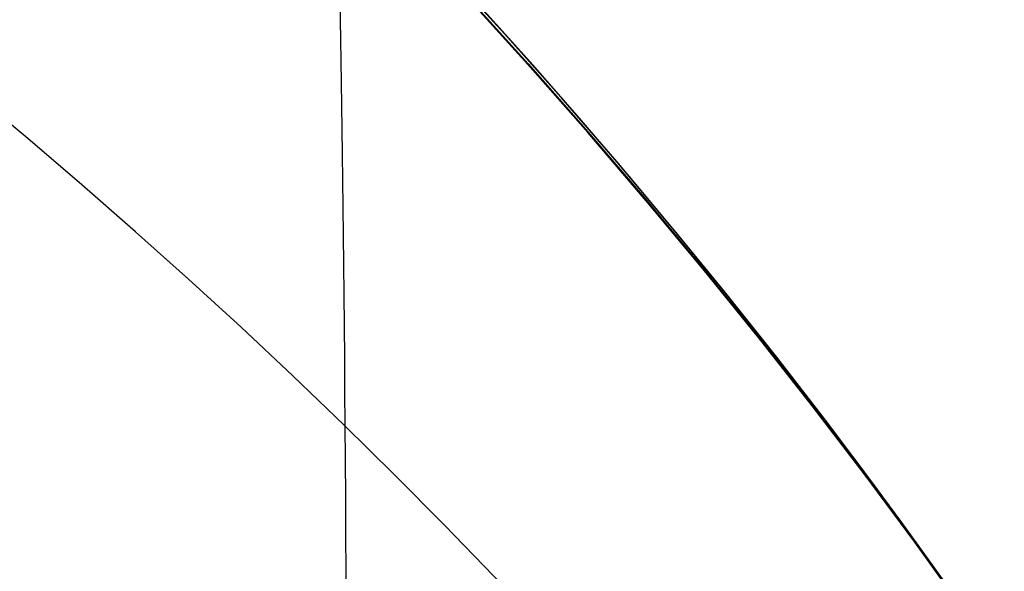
# Model space of a CAD drawing. Extents: x -15 to 7, y 1 to 148.
# Tile 180 of 194: x 7.0777 to 7.2044, y 140.4498 to 140.5208. Entities that reach past the tile are written whole.
import ezdxf

# ---------------------------------------------------------------- set-up
doc = ezdxf.new("R2010")
doc.units = 0
doc.layers.add('DEFAULT', color=7, linetype='CONTINUOUS')

msp = doc.modelspace()

# ---------------------------------------------------------------- linework, layer by layer
at = {"layer": 'DEFAULT', "color": 254}
for p, q in [((7.13265, 140.52715, -96.6234), (7.14007, 140.51901, -96.61916)), ((7.13265, 140.52715, -92.6234), (7.14007, 140.51901, -92.61916)), ((7.13265, 140.52715, -88.6234), (7.14007, 140.51901, -88.61916)), ((7.13265, 140.52715, -84.6234), (7.14007, 140.51901, -84.61916)), ((7.13265, 140.52715, -80.6234), (7.14007, 140.51901, -80.61916)), ((7.13265, 140.52715, -76.6234), (7.14007, 140.51901, -76.61916)), ((7.13265, 140.52715, -72.6234), (7.14007, 140.51901, -72.61916)), ((7.13265, 140.52715, -68.6234), (7.14007, 140.51901, -68.61916)), ((7.13265, 140.52715, -64.6234), (7.14007, 140.51901, -64.61916)), ((7.13265, 140.52715, -60.6234), (7.14007, 140.51901, -60.61916)), ((7.13265, 140.52715, -56.6234), (7.14007, 140.51901, -56.61916)), ((7.13265, 140.52715, -52.6234), (7.14007, 140.51901, -52.61916)), ((7.13265, 140.52715, -48.6234), (7.14007, 140.51901, -48.61916)), ((7.13265, 140.52715, -100.6234), (7.14007, 140.51901, -100.61916)), ((7.14013, 140.51892, -98.31737), (7.13271, 140.52707, -98.31313)), ((7.14013, 140.51892, -94.31737), (7.13271, 140.52707, -94.31313)), ((7.14013, 140.51892, -90.31737), (7.13271, 140.52707, -90.31313)), ((7.14013, 140.51892, -86.31737), (7.13271, 140.52707, -86.31313)), ((7.14013, 140.51892, -82.31737), (7.13271, 140.52707, -82.31313)), ((7.14013, 140.51892, -78.31737), (7.13271, 140.52707, -78.31313)), ((7.14013, 140.51892, -74.31737), (7.13271, 140.52707, -74.31313)), ((7.14013, 140.51892, -70.31737), (7.13271, 140.52707, -70.31313)), ((7.14013, 140.51892, -66.31737), (7.13271, 140.52707, -66.31313)), ((7.14013, 140.51892, -62.31737), (7.13271, 140.52707, -62.31313)), ((7.14013, 140.51892, -58.31737), (7.13271, 140.52707, -58.31313)), ((7.14013, 140.51892, -54.31737), (7.13271, 140.52707, -54.31313)), ((7.14013, 140.51892, -50.31737), (7.13271, 140.52707, -50.31313)), ((7.14013, 140.51892, -46.31737), (7.13271, 140.52707, -46.31313)), ((7.14309, 140.51502, -46.31921), (7.13518, 140.52375, -46.3146)), ((7.14309, 140.51502, -50.31921), (7.13518, 140.52375, -50.3146)), ((7.14309, 140.51502, -54.31921), (7.13518, 140.52375, -54.3146)), ((7.14309, 140.51502, -58.31921), (7.13518, 140.52375, -58.3146)), ((7.14309, 140.51502, -62.31921), (7.13518, 140.52375, -62.3146)), ((7.14309, 140.51502, -66.31921), (7.13518, 140.52375, -66.3146)), ((7.14309, 140.51502, -70.31921), (7.13518, 140.52375, -70.3146)), ((7.14309, 140.51502, -74.31921), (7.13518, 140.52375, -74.3146)), ((7.14309, 140.51502, -78.31921), (7.13518, 140.52375, -78.3146)), ((7.14309, 140.51502, -82.31921), (7.13518, 140.52375, -82.3146)), ((7.14309, 140.51502, -86.31921), (7.13518, 140.52375, -86.3146)), ((7.14309, 140.51502, -90.31921), (7.13518, 140.52375, -90.3146)), ((7.14309, 140.51502, -94.31921), (7.13518, 140.52375, -94.3146)), ((7.14309, 140.51502, -98.31921), (7.13518, 140.52375, -98.3146)), ((7.13527, 140.52379, -48.62184), (7.14314, 140.51508, -48.61724)), ((7.13527, 140.52379, -52.62184), (7.14314, 140.51508, -52.61724)), ((7.13527, 140.52379, -56.62184), (7.14314, 140.51508, -56.61724)), ((7.13527, 140.52379, -60.62184), (7.14314, 140.51508, -60.61724)), ((7.13527, 140.52379, -64.62184), (7.14314, 140.51508, -64.61724)), ((7.13527, 140.52379, -68.62184), (7.14314, 140.51508, -68.61724)), ((7.13527, 140.52379, -72.62184), (7.14314, 140.51508, -72.61724)), ((7.13527, 140.52379, -76.62184), (7.14314, 140.51508, -76.61724)), ((7.13527, 140.52379, -80.62184), (7.14314, 140.51508, -80.61724)), ((7.13527, 140.52379, -84.62184), (7.14314, 140.51508, -84.61724)), ((7.13527, 140.52379, -88.62184), (7.14314, 140.51508, -88.61724)), ((7.13527, 140.52379, -92.62184), (7.14314, 140.51508, -92.61724)), ((7.13527, 140.52379, -96.62184), (7.14314, 140.51508, -96.61724)), ((7.13527, 140.52379, -100.62184), (7.14314, 140.51508, -100.61724)), ((7.14007, 140.51901, -96.61916), (7.14735, 140.51079, -96.61478)), ((7.14007, 140.51901, -92.61916), (7.14735, 140.51079, -92.61478)), ((7.14007, 140.51901, -88.61916), (7.14735, 140.51079, -88.61478)), ((7.14007, 140.51901, -84.61916), (7.14735, 140.51079, -84.61478)), ((7.14007, 140.51901, -80.61916), (7.14735, 140.51079, -80.61478)), ((7.14007, 140.51901, -76.61916), (7.14735, 140.51079, -76.61478)), ((7.14007, 140.51901, -72.61916), (7.14735, 140.51079, -72.61478)), ((7.14007, 140.51901, -68.61916), (7.14735, 140.51079, -68.61478)), ((7.14007, 140.51901, -64.61916), (7.14735, 140.51079, -64.61478)), ((7.14007, 140.51901, -60.61916), (7.14735, 140.51079, -60.61478)), ((7.14007, 140.51901, -56.61916), (7.14735, 140.51079, -56.61478)), ((7.14007, 140.51901, -52.61916), (7.14735, 140.51079, -52.61478)), ((7.14007, 140.51901, -48.61916), (7.14735, 140.51079, -48.61478)), ((7.14007, 140.51901, -100.61916), (7.14735, 140.51079, -100.61478)), ((7.14742, 140.51071, -98.32175), (7.14013, 140.51892, -98.31737)), ((7.14742, 140.51071, -94.32175), (7.14013, 140.51892, -94.31737)), ((7.14742, 140.51071, -90.32175), (7.14013, 140.51892, -90.31737)), ((7.14742, 140.51071, -86.32175), (7.14013, 140.51892, -86.31737)), ((7.14742, 140.51071, -82.32175), (7.14013, 140.51892, -82.31737)), ((7.14742, 140.51071, -78.32175), (7.14013, 140.51892, -78.31737)), ((7.14742, 140.51071, -74.32175), (7.14013, 140.51892, -74.31737)), ((7.14742, 140.51071, -70.32175), (7.14013, 140.51892, -70.31737)), ((7.14742, 140.51071, -66.32175), (7.14013, 140.51892, -66.31737)), ((7.14742, 140.51071, -62.32175), (7.14013, 140.51892, -62.31737)), ((7.14742, 140.51071, -58.32175), (7.14013, 140.51892, -58.31737)), ((7.14742, 140.51071, -54.32175), (7.14013, 140.51892, -54.31737)), ((7.14742, 140.51071, -50.32175), (7.14013, 140.51892, -50.31737)), ((7.14742, 140.51071, -46.32175), (7.14013, 140.51892, -46.31737)), ((7.1508, 140.50626, -46.32397), (7.14309, 140.51502, -46.31921)), ((7.1508, 140.50626, -50.32397), (7.14309, 140.51502, -50.31921)), ((7.1508, 140.50626, -54.32397), (7.14309, 140.51502, -54.31921)), ((7.1508, 140.50626, -58.32397), (7.14309, 140.51502, -58.31921)), ((7.1508, 140.50626, -62.32397), (7.14309, 140.51502, -62.31921)), ((7.1508, 140.50626, -66.32397), (7.14309, 140.51502, -66.31921)), ((7.1508, 140.50626, -70.32397), (7.14309, 140.51502, -70.31921)), ((7.1508, 140.50626, -74.32397), (7.14309, 140.51502, -74.31921)), ((7.1508, 140.50626, -78.32397), (7.14309, 140.51502, -78.31921)), ((7.1508, 140.50626, -82.32397), (7.14309, 140.51502, -82.31921)), ((7.1508, 140.50626, -86.32397), (7.14309, 140.51502, -86.31921)), ((7.1508, 140.50626, -90.32397), (7.14309, 140.51502, -90.31921)), ((7.1508, 140.50626, -94.32397), (7.14309, 140.51502, -94.31921)), ((7.1508, 140.50626, -98.32397), (7.14309, 140.51502, -98.31921)), ((7.14314, 140.51508, -48.61724), (7.15082, 140.50634, -48.6125)), ((7.14314, 140.51508, -52.61724), (7.15082, 140.50634, -52.6125)), ((7.14314, 140.51508, -56.61724), (7.15082, 140.50634, -56.6125)), ((7.14314, 140.51508, -60.61724), (7.15082, 140.50634, -60.6125)), ((7.14314, 140.51508, -64.61724), (7.15082, 140.50634, -64.6125)), ((7.14314, 140.51508, -68.61724), (7.15082, 140.50634, -68.6125)), ((7.14314, 140.51508, -72.61724), (7.15082, 140.50634, -72.6125)), ((7.14314, 140.51508, -76.61724), (7.15082, 140.50634, -76.6125)), ((7.14314, 140.51508, -80.61724), (7.15082, 140.50634, -80.6125)), ((7.14314, 140.51508, -84.61724), (7.15082, 140.50634, -84.6125)), ((7.14314, 140.51508, -88.61724), (7.15082, 140.50634, -88.6125)), ((7.14314, 140.51508, -92.61724), (7.15082, 140.50634, -92.6125)), ((7.14314, 140.51508, -96.61724), (7.15082, 140.50634, -96.6125)), ((7.14314, 140.51508, -100.61724), (7.15082, 140.50634, -100.6125)), ((7.14735, 140.51079, -96.61478), (7.15449, 140.50252, -96.61025)), ((7.14735, 140.51079, -92.61478), (7.15449, 140.50252, -92.61025)), ((7.14735, 140.51079, -88.61478), (7.15449, 140.50252, -88.61025)), ((7.14735, 140.51079, -84.61478), (7.15449, 140.50252, -84.61025)), ((7.14735, 140.51079, -80.61478), (7.15449, 140.50252, -80.61025)), ((7.14735, 140.51079, -76.61478), (7.15449, 140.50252, -76.61025)), ((7.14735, 140.51079, -72.61478), (7.15449, 140.50252, -72.61025)), ((7.14735, 140.51079, -68.61478), (7.15449, 140.50252, -68.61025)), ((7.14735, 140.51079, -64.61478), (7.15449, 140.50252, -64.61025)), ((7.14735, 140.51079, -60.61478), (7.15449, 140.50252, -60.61025)), ((7.14735, 140.51079, -56.61478), (7.15449, 140.50252, -56.61025)), ((7.14735, 140.51079, -52.61478), (7.15449, 140.50252, -52.61025)), ((7.14735, 140.51079, -48.61478), (7.15449, 140.50252, -48.61025)), ((7.14735, 140.51079, -100.61478), (7.15449, 140.50252, -100.61025)), ((7.15456, 140.50242, -98.32628), (7.14742, 140.51071, -98.32175)), ((7.15456, 140.50242, -94.32628), (7.14742, 140.51071, -94.32175)), ((7.15456, 140.50242, -90.32628), (7.14742, 140.51071, -90.32175)), ((7.15456, 140.50242, -86.32628), (7.14742, 140.51071, -86.32175)), ((7.15456, 140.50242, -82.32628), (7.14742, 140.51071, -82.32175)), ((7.15456, 140.50242, -78.32628), (7.14742, 140.51071, -78.32175)), ((7.15456, 140.50242, -74.32628), (7.14742, 140.51071, -74.32175)), ((7.15456, 140.50242, -70.32628), (7.14742, 140.51071, -70.32175)), ((7.15456, 140.50242, -66.32628), (7.14742, 140.51071, -66.32175)), ((7.15456, 140.50242, -62.32628), (7.14742, 140.51071, -62.32175)), ((7.15456, 140.50242, -58.32628), (7.14742, 140.51071, -58.32175)), ((7.15456, 140.50242, -54.32628), (7.14742, 140.51071, -54.32175)), ((7.15456, 140.50242, -50.32628), (7.14742, 140.51071, -50.32175)), ((7.15456, 140.50242, -46.32628), (7.14742, 140.51071, -46.32175)), ((7.15832, 140.49748, -46.32887), (7.1508, 140.50626, -46.32397)), ((7.15832, 140.49748, -50.32887), (7.1508, 140.50626, -50.32397)), ((7.15832, 140.49748, -54.32887), (7.1508, 140.50626, -54.32397)), ((7.15832, 140.49748, -58.32887), (7.1508, 140.50626, -58.32397)), ((7.15832, 140.49748, -62.32887), (7.1508, 140.50626, -62.32397)), ((7.15832, 140.49748, -66.32887), (7.1508, 140.50626, -66.32397)), ((7.15832, 140.49748, -70.32887), (7.1508, 140.50626, -70.32397)), ((7.15832, 140.49748, -74.32887), (7.1508, 140.50626, -74.32397)), ((7.15832, 140.49748, -78.32887), (7.1508, 140.50626, -78.32397)), ((7.15832, 140.49748, -82.32887), (7.1508, 140.50626, -82.32397)), ((7.15832, 140.49748, -86.32887), (7.1508, 140.50626, -86.32397)), ((7.15832, 140.49748, -90.32887), (7.1508, 140.50626, -90.32397)), ((7.15832, 140.49748, -94.32887), (7.1508, 140.50626, -94.32397)), ((7.15832, 140.49748, -98.32887), (7.1508, 140.50626, -98.32397)), ((7.15082, 140.50634, -48.6125), (7.15831, 140.49758, -48.60762)), ((7.15082, 140.50634, -52.6125), (7.15831, 140.49758, -52.60762)), ((7.15082, 140.50634, -56.6125), (7.15831, 140.49758, -56.60762)), ((7.15082, 140.50634, -60.6125), (7.15831, 140.49758, -60.60762)), ((7.15082, 140.50634, -64.6125), (7.15831, 140.49758, -64.60762)), ((7.15082, 140.50634, -68.6125), (7.15831, 140.49758, -68.60762)), ((7.15082, 140.50634, -72.6125), (7.15831, 140.49758, -72.60762)), ((7.15082, 140.50634, -76.6125), (7.15831, 140.49758, -76.60762)), ((7.15082, 140.50634, -80.6125), (7.15831, 140.49758, -80.60762)), ((7.15082, 140.50634, -84.6125), (7.15831, 140.49758, -84.60762)), ((7.15082, 140.50634, -88.6125), (7.15831, 140.49758, -88.60762)), ((7.15082, 140.50634, -92.6125), (7.15831, 140.49758, -92.60762)), ((7.15082, 140.50634, -96.6125), (7.15831, 140.49758, -96.60762)), ((7.15082, 140.50634, -100.6125), (7.15831, 140.49758, -100.60762)), ((7.15449, 140.50252, -96.61025), (7.16149, 140.49418, -96.60556)), ((7.15449, 140.50252, -92.61025), (7.16149, 140.49418, -92.60556)), ((7.15449, 140.50252, -88.61025), (7.16149, 140.49418, -88.60556)), ((7.15449, 140.50252, -84.61025), (7.16149, 140.49418, -84.60556)), ((7.15449, 140.50252, -80.61025), (7.16149, 140.49418, -80.60556)), ((7.15449, 140.50252, -76.61025), (7.16149, 140.49418, -76.60556)), ((7.15449, 140.50252, -72.61025), (7.16149, 140.49418, -72.60556)), ((7.15449, 140.50252, -68.61025), (7.16149, 140.49418, -68.60556)), ((7.15449, 140.50252, -64.61025), (7.16149, 140.49418, -64.60556)), ((7.15449, 140.50252, -60.61025), (7.16149, 140.49418, -60.60556)), ((7.15449, 140.50252, -56.61025), (7.16149, 140.49418, -56.60556)), ((7.15449, 140.50252, -52.61025), (7.16149, 140.49418, -52.60556)), ((7.15449, 140.50252, -48.61025), (7.16149, 140.49418, -48.60556)), ((7.15449, 140.50252, -100.61025), (7.16149, 140.49418, -100.60556)), ((7.16156, 140.49409, -98.33096), (7.15456, 140.50242, -98.32628)), ((7.16156, 140.49409, -94.33096), (7.15456, 140.50242, -94.32628)), ((7.16156, 140.49409, -90.33096), (7.15456, 140.50242, -90.32628)), ((7.16156, 140.49409, -86.33096), (7.15456, 140.50242, -86.32628)), ((7.16156, 140.49409, -82.33096), (7.15456, 140.50242, -82.32628)), ((7.16156, 140.49409, -78.33096), (7.15456, 140.50242, -78.32628)), ((7.16156, 140.49409, -74.33096), (7.15456, 140.50242, -74.32628)), ((7.16156, 140.49409, -70.33096), (7.15456, 140.50242, -70.32628)), ((7.16156, 140.49409, -66.33096), (7.15456, 140.50242, -66.32628)), ((7.16156, 140.49409, -62.33096), (7.15456, 140.50242, -62.32628)), ((7.16156, 140.49409, -58.33096), (7.15456, 140.50242, -58.32628)), ((7.16156, 140.49409, -54.33096), (7.15456, 140.50242, -54.32628)), ((7.16156, 140.49409, -50.33096), (7.15456, 140.50242, -50.32628)), ((7.16156, 140.49409, -46.33096), (7.15456, 140.50242, -46.32628)), ((7.15831, 140.49758, -48.60762), (7.16559, 140.48881, -48.60259)), ((7.15831, 140.49758, -52.60762), (7.16559, 140.48881, -52.60259)), ((7.15831, 140.49758, -56.60762), (7.16559, 140.48881, -56.60259)), ((7.15831, 140.49758, -60.60762), (7.16559, 140.48881, -60.60259)), ((7.15831, 140.49758, -64.60762), (7.16559, 140.48881, -64.60259)), ((7.15831, 140.49758, -68.60762), (7.16559, 140.48881, -68.60259)), ((7.15831, 140.49758, -72.60762), (7.16559, 140.48881, -72.60259)), ((7.15831, 140.49758, -76.60762), (7.16559, 140.48881, -76.60259)), ((7.15831, 140.49758, -80.60762), (7.16559, 140.48881, -80.60259)), ((7.15831, 140.49758, -84.60762), (7.16559, 140.48881, -84.60259)), ((7.15831, 140.49758, -88.60762), (7.16559, 140.48881, -88.60259)), ((7.15831, 140.49758, -92.60762), (7.16559, 140.48881, -92.60259)), ((7.15831, 140.49758, -96.60762), (7.16559, 140.48881, -96.60259)), ((7.15831, 140.49758, -100.60762), (7.16559, 140.48881, -100.60259)), ((7.16563, 140.48868, -46.3339), (7.15832, 140.49748, -46.32887)), ((7.16563, 140.48868, -50.3339), (7.15832, 140.49748, -50.32887)), ((7.16563, 140.48868, -54.3339), (7.15832, 140.49748, -54.32887)), ((7.16563, 140.48868, -58.3339), (7.15832, 140.49748, -58.32887)), ((7.16563, 140.48868, -62.3339), (7.15832, 140.49748, -62.32887)), ((7.16563, 140.48868, -66.3339), (7.15832, 140.49748, -66.32887)), ((7.16563, 140.48868, -70.3339), (7.15832, 140.49748, -70.32887)), ((7.16563, 140.48868, -74.3339), (7.15832, 140.49748, -74.32887)), ((7.16563, 140.48868, -78.3339), (7.15832, 140.49748, -78.32887)), ((7.16563, 140.48868, -82.3339), (7.15832, 140.49748, -82.32887)), ((7.16563, 140.48868, -86.3339), (7.15832, 140.49748, -86.32887)), ((7.16563, 140.48868, -90.3339), (7.15832, 140.49748, -90.32887)), ((7.16563, 140.48868, -94.3339), (7.15832, 140.49748, -94.32887)), ((7.16563, 140.48868, -98.3339), (7.15832, 140.49748, -98.32887)), ((7.16149, 140.49418, -96.60556), (7.16834, 140.48578, -96.60073)), ((7.16149, 140.49418, -92.60556), (7.16834, 140.48578, -92.60073)), ((7.16149, 140.49418, -88.60556), (7.16834, 140.48578, -88.60073)), ((7.16149, 140.49418, -84.60556), (7.16834, 140.48578, -84.60073)), ((7.16149, 140.49418, -80.60556), (7.16834, 140.48578, -80.60073)), ((7.16149, 140.49418, -76.60556), (7.16834, 140.48578, -76.60073)), ((7.16149, 140.49418, -72.60556), (7.16834, 140.48578, -72.60073)), ((7.16149, 140.49418, -68.60556), (7.16834, 140.48578, -68.60073)), ((7.16149, 140.49418, -64.60556), (7.16834, 140.48578, -64.60073)), ((7.16149, 140.49418, -60.60556), (7.16834, 140.48578, -60.60073)), ((7.16149, 140.49418, -56.60556), (7.16834, 140.48578, -56.60073)), ((7.16149, 140.49418, -52.60556), (7.16834, 140.48578, -52.60073)), ((7.16149, 140.49418, -48.60556), (7.16834, 140.48578, -48.60073)), ((7.16149, 140.49418, -100.60556), (7.16834, 140.48578, -100.60073)), ((7.16841, 140.48569, -98.33579), (7.16156, 140.49409, -98.33096)), ((7.16841, 140.48569, -94.33579), (7.16156, 140.49409, -94.33096)), ((7.16841, 140.48569, -90.33579), (7.16156, 140.49409, -90.33096)), ((7.16841, 140.48569, -86.33579), (7.16156, 140.49409, -86.33096)), ((7.16841, 140.48569, -82.33579), (7.16156, 140.49409, -82.33096)), ((7.16841, 140.48569, -78.33579), (7.16156, 140.49409, -78.33096)), ((7.16841, 140.48569, -74.33579), (7.16156, 140.49409, -74.33096)), ((7.16841, 140.48569, -70.33579), (7.16156, 140.49409, -70.33096)), ((7.16841, 140.48569, -66.33579), (7.16156, 140.49409, -66.33096)), ((7.16841, 140.48569, -62.33579), (7.16156, 140.49409, -62.33096)), ((7.16841, 140.48569, -58.33579), (7.16156, 140.49409, -58.33096)), ((7.16841, 140.48569, -54.33579), (7.16156, 140.49409, -54.33096)), ((7.16841, 140.48569, -50.33579), (7.16156, 140.49409, -50.33096)), ((7.16841, 140.48569, -46.33579), (7.16156, 140.49409, -46.33096)), ((7.16559, 140.48881, -48.60259), (7.17268, 140.48003, -48.59743)), ((7.16559, 140.48881, -52.60259), (7.17268, 140.48003, -52.59743)), ((7.16559, 140.48881, -56.60259), (7.17268, 140.48003, -56.59743)), ((7.16559, 140.48881, -60.60259), (7.17268, 140.48003, -60.59743)), ((7.16559, 140.48881, -64.60259), (7.17268, 140.48003, -64.59743)), ((7.16559, 140.48881, -68.60259), (7.17268, 140.48003, -68.59743)), ((7.16559, 140.48881, -72.60259), (7.17268, 140.48003, -72.59743)), ((7.16559, 140.48881, -76.60259), (7.17268, 140.48003, -76.59743)), ((7.16559, 140.48881, -80.60259), (7.17268, 140.48003, -80.59743)), ((7.16559, 140.48881, -84.60259), (7.17268, 140.48003, -84.59743)), ((7.16559, 140.48881, -88.60259), (7.17268, 140.48003, -88.59743)), ((7.16559, 140.48881, -92.60259), (7.17268, 140.48003, -92.59743)), ((7.16559, 140.48881, -96.60259), (7.17268, 140.48003, -96.59743)), ((7.16559, 140.48881, -100.60259), (7.17268, 140.48003, -100.59743)), ((7.17274, 140.47989, -46.33908), (7.16563, 140.48868, -46.3339)), ((7.17274, 140.47989, -50.33908), (7.16563, 140.48868, -50.3339)), ((7.17274, 140.47989, -54.33908), (7.16563, 140.48868, -54.3339)), ((7.17274, 140.47989, -58.33908), (7.16563, 140.48868, -58.3339)), ((7.17274, 140.47989, -62.33908), (7.16563, 140.48868, -62.3339)), ((7.17274, 140.47989, -66.33908), (7.16563, 140.48868, -66.3339)), ((7.17274, 140.47989, -70.33908), (7.16563, 140.48868, -70.3339)), ((7.17274, 140.47989, -74.33908), (7.16563, 140.48868, -74.3339)), ((7.17274, 140.47989, -78.33908), (7.16563, 140.48868, -78.3339)), ((7.17274, 140.47989, -82.33908), (7.16563, 140.48868, -82.3339)), ((7.17274, 140.47989, -86.33908), (7.16563, 140.48868, -86.3339)), ((7.17274, 140.47989, -90.33908), (7.16563, 140.48868, -90.3339)), ((7.17274, 140.47989, -94.33908), (7.16563, 140.48868, -94.3339)), ((7.17274, 140.47989, -98.33908), (7.16563, 140.48868, -98.3339)), ((7.16834, 140.48578, -96.60073), (7.17505, 140.47734, -96.59573)), ((7.16834, 140.48578, -92.60073), (7.17505, 140.47734, -92.59573)), ((7.16834, 140.48578, -88.60073), (7.17505, 140.47734, -88.59573)), ((7.16834, 140.48578, -84.60073), (7.17505, 140.47734, -84.59573)), ((7.16834, 140.48578, -80.60073), (7.17505, 140.47734, -80.59573)), ((7.16834, 140.48578, -76.60073), (7.17505, 140.47734, -76.59573)), ((7.16834, 140.48578, -72.60073), (7.17505, 140.47734, -72.59573)), ((7.16834, 140.48578, -68.60073), (7.17505, 140.47734, -68.59573)), ((7.16834, 140.48578, -64.60073), (7.17505, 140.47734, -64.59573)), ((7.16834, 140.48578, -60.60073), (7.17505, 140.47734, -60.59573)), ((7.16834, 140.48578, -56.60073), (7.17505, 140.47734, -56.59573)), ((7.16834, 140.48578, -52.60073), (7.17505, 140.47734, -52.59573)), ((7.16834, 140.48578, -48.60073), (7.17505, 140.47734, -48.59573)), ((7.16834, 140.48578, -100.60073), (7.17505, 140.47734, -100.59573)), ((7.17511, 140.47725, -98.34078), (7.16841, 140.48569, -98.33579)), ((7.17511, 140.47725, -94.34078), (7.16841, 140.48569, -94.33579)), ((7.17511, 140.47725, -90.34078), (7.16841, 140.48569, -90.33579)), ((7.17511, 140.47725, -86.34078), (7.16841, 140.48569, -86.33579)), ((7.17511, 140.47725, -82.34078), (7.16841, 140.48569, -82.33579)), ((7.17511, 140.47725, -78.34078), (7.16841, 140.48569, -78.33579)), ((7.17511, 140.47725, -74.34078), (7.16841, 140.48569, -74.33579)), ((7.17511, 140.47725, -70.34078), (7.16841, 140.48569, -70.33579)), ((7.17511, 140.47725, -66.34078), (7.16841, 140.48569, -66.33579)), ((7.17511, 140.47725, -62.34078), (7.16841, 140.48569, -62.33579)), ((7.17511, 140.47725, -58.34078), (7.16841, 140.48569, -58.33579)), ((7.17511, 140.47725, -54.34078), (7.16841, 140.48569, -54.33579)), ((7.17511, 140.47725, -50.34078), (7.16841, 140.48569, -50.33579)), ((7.17511, 140.47725, -46.34078), (7.16841, 140.48569, -46.33579)), ((7.17268, 140.48003, -48.59743), (7.17957, 140.47125, -48.59212)), ((7.17268, 140.48003, -52.59743), (7.17957, 140.47125, -52.59212)), ((7.17268, 140.48003, -56.59743), (7.17957, 140.47125, -56.59212)), ((7.17268, 140.48003, -60.59743), (7.17957, 140.47125, -60.59212)), ((7.17268, 140.48003, -64.59743), (7.17957, 140.47125, -64.59212)), ((7.17268, 140.48003, -68.59743), (7.17957, 140.47125, -68.59212)), ((7.17268, 140.48003, -72.59743), (7.17957, 140.47125, -72.59212)), ((7.17268, 140.48003, -76.59743), (7.17957, 140.47125, -76.59212)), ((7.17268, 140.48003, -80.59743), (7.17957, 140.47125, -80.59212)), ((7.17268, 140.48003, -84.59743), (7.17957, 140.47125, -84.59212)), ((7.17268, 140.48003, -88.59743), (7.17957, 140.47125, -88.59212)), ((7.17268, 140.48003, -92.59743), (7.17957, 140.47125, -92.59212)), ((7.17268, 140.48003, -96.59743), (7.17957, 140.47125, -96.59212)), ((7.17268, 140.48003, -100.59743), (7.17957, 140.47125, -100.59212)), ((7.17965, 140.4711, -46.3444), (7.17274, 140.47989, -46.33908)), ((7.17965, 140.4711, -50.3444), (7.17274, 140.47989, -50.33908)), ((7.17965, 140.4711, -54.3444), (7.17274, 140.47989, -54.33908)), ((7.17965, 140.4711, -58.3444), (7.17274, 140.47989, -58.33908)), ((7.17965, 140.4711, -62.3444), (7.17274, 140.47989, -62.33908)), ((7.17965, 140.4711, -66.3444), (7.17274, 140.47989, -66.33908)), ((7.17965, 140.4711, -70.3444), (7.17274, 140.47989, -70.33908)), ((7.17965, 140.4711, -74.3444), (7.17274, 140.47989, -74.33908)), ((7.17965, 140.4711, -78.3444), (7.17274, 140.47989, -78.33908)), ((7.17965, 140.4711, -82.3444), (7.17274, 140.47989, -82.33908)), ((7.17965, 140.4711, -86.3444), (7.17274, 140.47989, -86.33908)), ((7.17965, 140.4711, -90.3444), (7.17274, 140.47989, -90.33908)), ((7.17965, 140.4711, -94.3444), (7.17274, 140.47989, -94.33908)), ((7.17965, 140.4711, -98.3444), (7.17274, 140.47989, -98.33908)), ((7.17505, 140.47734, -96.59573), (7.18161, 140.46885, -96.59057)), ((7.17505, 140.47734, -92.59573), (7.18161, 140.46885, -92.59057)), ((7.17505, 140.47734, -88.59573), (7.18161, 140.46885, -88.59057)), ((7.17505, 140.47734, -84.59573), (7.18161, 140.46885, -84.59057)), ((7.17505, 140.47734, -80.59573), (7.18161, 140.46885, -80.59057)), ((7.17505, 140.47734, -76.59573), (7.18161, 140.46885, -76.59057)), ((7.17505, 140.47734, -72.59573), (7.18161, 140.46885, -72.59057)), ((7.17505, 140.47734, -68.59573), (7.18161, 140.46885, -68.59057)), ((7.17505, 140.47734, -64.59573), (7.18161, 140.46885, -64.59057)), ((7.17505, 140.47734, -60.59573), (7.18161, 140.46885, -60.59057)), ((7.17505, 140.47734, -56.59573), (7.18161, 140.46885, -56.59057)), ((7.17505, 140.47734, -52.59573), (7.18161, 140.46885, -52.59057)), ((7.17505, 140.47734, -48.59573), (7.18161, 140.46885, -48.59057)), ((7.17505, 140.47734, -100.59573), (7.18161, 140.46885, -100.59057)), ((7.18166, 140.46877, -98.34593), (7.17511, 140.47725, -98.34078)), ((7.18166, 140.46877, -94.34593), (7.17511, 140.47725, -94.34078)), ((7.18166, 140.46877, -90.34593), (7.17511, 140.47725, -90.34078)), ((7.18166, 140.46877, -86.34593), (7.17511, 140.47725, -86.34078)), ((7.18166, 140.46877, -82.34593), (7.17511, 140.47725, -82.34078)), ((7.18166, 140.46877, -78.34593), (7.17511, 140.47725, -78.34078)), ((7.18166, 140.46877, -74.34593), (7.17511, 140.47725, -74.34078)), ((7.18166, 140.46877, -70.34593), (7.17511, 140.47725, -70.34078)), ((7.18166, 140.46877, -66.34593), (7.17511, 140.47725, -66.34078)), ((7.18166, 140.46877, -62.34593), (7.17511, 140.47725, -62.34078)), ((7.18166, 140.46877, -58.34593), (7.17511, 140.47725, -58.34078)), ((7.18166, 140.46877, -54.34593), (7.17511, 140.47725, -54.34078)), ((7.18166, 140.46877, -50.34593), (7.17511, 140.47725, -50.34078)), ((7.18166, 140.46877, -46.34593), (7.17511, 140.47725, -46.34078)), ((7.17957, 140.47125, -48.59212), (7.18626, 140.46247, -48.58666)), ((7.17957, 140.47125, -52.59212), (7.18626, 140.46247, -52.58666)), ((7.17957, 140.47125, -56.59212), (7.18626, 140.46247, -56.58666)), ((7.17957, 140.47125, -60.59212), (7.18626, 140.46247, -60.58666)), ((7.17957, 140.47125, -64.59212), (7.18626, 140.46247, -64.58666)), ((7.17957, 140.47125, -68.59212), (7.18626, 140.46247, -68.58666)), ((7.17957, 140.47125, -72.59212), (7.18626, 140.46247, -72.58666)), ((7.17957, 140.47125, -76.59212), (7.18626, 140.46247, -76.58666)), ((7.17957, 140.47125, -80.59212), (7.18626, 140.46247, -80.58666)), ((7.17957, 140.47125, -84.59212), (7.18626, 140.46247, -84.58666)), ((7.17957, 140.47125, -88.59212), (7.18626, 140.46247, -88.58666)), ((7.17957, 140.47125, -92.59212), (7.18626, 140.46247, -92.58666)), ((7.17957, 140.47125, -96.59212), (7.18626, 140.46247, -96.58666)), ((7.17957, 140.47125, -100.59212), (7.18626, 140.46247, -100.58666)), ((7.18635, 140.46232, -46.34986), (7.17965, 140.4711, -46.3444)), ((7.18635, 140.46232, -50.34986), (7.17965, 140.4711, -50.3444)), ((7.18635, 140.46232, -54.34986), (7.17965, 140.4711, -54.3444)), ((7.18635, 140.46232, -58.34986), (7.17965, 140.4711, -58.3444)), ((7.18635, 140.46232, -62.34986), (7.17965, 140.4711, -62.3444)), ((7.18635, 140.46232, -66.34986), (7.17965, 140.4711, -66.3444)), ((7.18635, 140.46232, -70.34986), (7.17965, 140.4711, -70.3444)), ((7.18635, 140.46232, -74.34986), (7.17965, 140.4711, -74.3444)), ((7.18635, 140.46232, -78.34986), (7.17965, 140.4711, -78.3444)), ((7.18635, 140.46232, -82.34986), (7.17965, 140.4711, -82.3444)), ((7.18635, 140.46232, -86.34986), (7.17965, 140.4711, -86.3444)), ((7.18635, 140.46232, -90.34986), (7.17965, 140.4711, -90.3444)), ((7.18635, 140.46232, -94.34986), (7.17965, 140.4711, -94.3444)), ((7.18635, 140.46232, -98.34986), (7.17965, 140.4711, -98.3444)), ((7.18161, 140.46885, -96.59057), (7.18801, 140.46031, -96.58525)), ((7.18161, 140.46885, -92.59057), (7.18801, 140.46031, -92.58525)), ((7.18161, 140.46885, -88.59057), (7.18801, 140.46031, -88.58525)), ((7.18161, 140.46885, -84.59057), (7.18801, 140.46031, -84.58525)), ((7.18161, 140.46885, -80.59057), (7.18801, 140.46031, -80.58525)), ((7.18161, 140.46885, -76.59057), (7.18801, 140.46031, -76.58525)), ((7.18161, 140.46885, -72.59057), (7.18801, 140.46031, -72.58525)), ((7.18161, 140.46885, -68.59057), (7.18801, 140.46031, -68.58525)), ((7.18161, 140.46885, -64.59057), (7.18801, 140.46031, -64.58525)), ((7.18161, 140.46885, -60.59057), (7.18801, 140.46031, -60.58525)), ((7.18161, 140.46885, -56.59057), (7.18801, 140.46031, -56.58525)), ((7.18161, 140.46885, -52.59057), (7.18801, 140.46031, -52.58525)), ((7.18161, 140.46885, -48.59057), (7.18801, 140.46031, -48.58525)), ((7.18161, 140.46885, -100.59057), (7.18801, 140.46031, -100.58525)), ((7.18806, 140.46025, -98.35123), (7.18166, 140.46877, -98.34593)), ((7.18806, 140.46025, -94.35123), (7.18166, 140.46877, -94.34593)), ((7.18806, 140.46025, -90.35123), (7.18166, 140.46877, -90.34593)), ((7.18806, 140.46025, -86.35123), (7.18166, 140.46877, -86.34593)), ((7.18806, 140.46025, -82.35123), (7.18166, 140.46877, -82.34593)), ((7.18806, 140.46025, -78.35123), (7.18166, 140.46877, -78.34593)), ((7.18806, 140.46025, -74.35123), (7.18166, 140.46877, -74.34593)), ((7.18806, 140.46025, -70.35123), (7.18166, 140.46877, -70.34593)), ((7.18806, 140.46025, -66.35123), (7.18166, 140.46877, -66.34593)), ((7.18806, 140.46025, -62.35123), (7.18166, 140.46877, -62.34593)), ((7.18806, 140.46025, -58.35123), (7.18166, 140.46877, -58.34593)), ((7.18806, 140.46025, -54.35123), (7.18166, 140.46877, -54.34593)), ((7.18806, 140.46025, -50.35123), (7.18166, 140.46877, -50.34593)), ((7.18806, 140.46025, -46.35123), (7.18166, 140.46877, -46.34593)), ((7.18626, 140.46247, -48.58666), (7.19274, 140.45371, -48.58107)), ((7.18626, 140.46247, -52.58666), (7.19274, 140.45371, -52.58107)), ((7.18626, 140.46247, -56.58666), (7.19274, 140.45371, -56.58107)), ((7.18626, 140.46247, -60.58666), (7.19274, 140.45371, -60.58107)), ((7.18626, 140.46247, -64.58666), (7.19274, 140.45371, -64.58107)), ((7.18626, 140.46247, -68.58666), (7.19274, 140.45371, -68.58107)), ((7.18626, 140.46247, -72.58666), (7.19274, 140.45371, -72.58107)), ((7.18626, 140.46247, -76.58666), (7.19274, 140.45371, -76.58107)), ((7.18626, 140.46247, -80.58666), (7.19274, 140.45371, -80.58107)), ((7.18626, 140.46247, -84.58666), (7.19274, 140.45371, -84.58107)), ((7.18626, 140.46247, -88.58666), (7.19274, 140.45371, -88.58107)), ((7.18626, 140.46247, -92.58666), (7.19274, 140.45371, -92.58107)), ((7.18626, 140.46247, -96.58666), (7.19274, 140.45371, -96.58107)), ((7.18626, 140.46247, -100.58666), (7.19274, 140.45371, -100.58107)), ((7.19284, 140.45356, -46.35545), (7.18635, 140.46232, -46.34986)), ((7.19284, 140.45356, -50.35545), (7.18635, 140.46232, -50.34986)), ((7.19284, 140.45356, -54.35545), (7.18635, 140.46232, -54.34986)), ((7.19284, 140.45356, -58.35545), (7.18635, 140.46232, -58.34986)), ((7.19284, 140.45356, -62.35545), (7.18635, 140.46232, -62.34986)), ((7.19284, 140.45356, -66.35545), (7.18635, 140.46232, -66.34986)), ((7.19284, 140.45356, -70.35545), (7.18635, 140.46232, -70.34986)), ((7.19284, 140.45356, -74.35545), (7.18635, 140.46232, -74.34986)), ((7.19284, 140.45356, -78.35545), (7.18635, 140.46232, -78.34986)), ((7.19284, 140.45356, -82.35545), (7.18635, 140.46232, -82.34986)), ((7.19284, 140.45356, -86.35545), (7.18635, 140.46232, -86.34986)), ((7.19284, 140.45356, -90.35545), (7.18635, 140.46232, -90.34986)), ((7.19284, 140.45356, -94.35545), (7.18635, 140.46232, -94.34986)), ((7.19284, 140.45356, -98.35545), (7.18635, 140.46232, -98.34986)), ((7.18801, 140.46031, -96.58525), (7.19429, 140.45171, -96.57974)), ((7.18801, 140.46031, -92.58525), (7.19429, 140.45171, -92.57974)), ((7.18801, 140.46031, -88.58525), (7.19429, 140.45171, -88.57974)), ((7.18801, 140.46031, -84.58525), (7.19429, 140.45171, -84.57974)), ((7.18801, 140.46031, -80.58525), (7.19429, 140.45171, -80.57974)), ((7.18801, 140.46031, -76.58525), (7.19429, 140.45171, -76.57974)), ((7.18801, 140.46031, -72.58525), (7.19429, 140.45171, -72.57974)), ((7.18801, 140.46031, -68.58525), (7.19429, 140.45171, -68.57974)), ((7.18801, 140.46031, -64.58525), (7.19429, 140.45171, -64.57974)), ((7.18801, 140.46031, -60.58525), (7.19429, 140.45171, -60.57974)), ((7.18801, 140.46031, -56.58525), (7.19429, 140.45171, -56.57974)), ((7.18801, 140.46031, -52.58525), (7.19429, 140.45171, -52.57974)), ((7.18801, 140.46031, -48.58525), (7.19429, 140.45171, -48.57974)), ((7.18801, 140.46031, -100.58525), (7.19429, 140.45171, -100.57974)), ((7.19431, 140.45169, -98.35671), (7.18806, 140.46025, -98.35123)), ((7.19431, 140.45169, -94.35671), (7.18806, 140.46025, -94.35123)), ((7.19431, 140.45169, -90.35671), (7.18806, 140.46025, -90.35123)), ((7.19431, 140.45169, -86.35671), (7.18806, 140.46025, -86.35123)), ((7.19431, 140.45169, -82.35671), (7.18806, 140.46025, -82.35123)), ((7.19431, 140.45169, -78.35671), (7.18806, 140.46025, -78.35123)), ((7.19431, 140.45169, -74.35671), (7.18806, 140.46025, -74.35123)), ((7.19431, 140.45169, -70.35671), (7.18806, 140.46025, -70.35123)), ((7.19431, 140.45169, -66.35671), (7.18806, 140.46025, -66.35123)), ((7.19431, 140.45169, -62.35671), (7.18806, 140.46025, -62.35123)), ((7.19431, 140.45169, -58.35671), (7.18806, 140.46025, -58.35123)), ((7.19431, 140.45169, -54.35671), (7.18806, 140.46025, -54.35123)), ((7.19431, 140.45169, -50.35671), (7.18806, 140.46025, -50.35123)), ((7.19431, 140.45169, -46.35671), (7.18806, 140.46025, -46.35123)), ((7.19274, 140.45371, -48.58107), (7.19903, 140.44498, -48.57534)), ((7.19274, 140.45371, -52.58107), (7.19903, 140.44498, -52.57534)), ((7.19274, 140.45371, -56.58107), (7.19903, 140.44498, -56.57534)), ((7.19274, 140.45371, -60.58107), (7.19903, 140.44498, -60.57534)), ((7.19274, 140.45371, -64.58107), (7.19903, 140.44498, -64.57534)), ((7.19274, 140.45371, -68.58107), (7.19903, 140.44498, -68.57534)), ((7.19274, 140.45371, -72.58107), (7.19903, 140.44498, -72.57534)), ((7.19274, 140.45371, -76.58107), (7.19903, 140.44498, -76.57534)), ((7.19274, 140.45371, -80.58107), (7.19903, 140.44498, -80.57534)), ((7.19274, 140.45371, -84.58107), (7.19903, 140.44498, -84.57534)), ((7.19274, 140.45371, -88.58107), (7.19903, 140.44498, -88.57534)), ((7.19274, 140.45371, -92.58107), (7.19903, 140.44498, -92.57534)), ((7.19274, 140.45371, -96.58107), (7.19903, 140.44498, -96.57534)), ((7.19274, 140.45371, -100.58107), (7.19903, 140.44498, -100.57534)), ((7.19913, 140.44483, -46.36118), (7.19284, 140.45356, -46.35545)), ((7.19913, 140.44483, -50.36118), (7.19284, 140.45356, -50.35545)), ((7.19913, 140.44483, -54.36118), (7.19284, 140.45356, -54.35545)), ((7.19913, 140.44483, -58.36118), (7.19284, 140.45356, -58.35545)), ((7.19913, 140.44483, -62.36118), (7.19284, 140.45356, -62.35545)), ((7.19913, 140.44483, -66.36118), (7.19284, 140.45356, -66.35545)), ((7.19913, 140.44483, -70.36118), (7.19284, 140.45356, -70.35545)), ((7.19913, 140.44483, -74.36118), (7.19284, 140.45356, -74.35545)), ((7.19913, 140.44483, -78.36118), (7.19284, 140.45356, -78.35545)), ((7.19913, 140.44483, -82.36118), (7.19284, 140.45356, -82.35545)), ((7.19913, 140.44483, -86.36118), (7.19284, 140.45356, -86.35545)), ((7.19913, 140.44483, -90.36118), (7.19284, 140.45356, -90.35545)), ((7.19913, 140.44483, -94.36118), (7.19284, 140.45356, -94.35545)), ((7.19913, 140.44483, -98.36118), (7.19284, 140.45356, -98.35545)), ((7.19429, 140.45171, -96.57974), (7.20042, 140.44307, -96.57405)), ((7.19429, 140.45171, -92.57974), (7.20042, 140.44307, -92.57405)), ((7.19429, 140.45171, -88.57974), (7.20042, 140.44307, -88.57405)), ((7.19429, 140.45171, -84.57974), (7.20042, 140.44307, -84.57405)), ((7.19429, 140.45171, -80.57974), (7.20042, 140.44307, -80.57405)), ((7.19429, 140.45171, -76.57974), (7.20042, 140.44307, -76.57405)), ((7.19429, 140.45171, -72.57974), (7.20042, 140.44307, -72.57405)), ((7.19429, 140.45171, -68.57974), (7.20042, 140.44307, -68.57405)), ((7.19429, 140.45171, -64.57974), (7.20042, 140.44307, -64.57405)), ((7.19429, 140.45171, -60.57974), (7.20042, 140.44307, -60.57405)), ((7.19429, 140.45171, -56.57974), (7.20042, 140.44307, -56.57405)), ((7.19429, 140.45171, -52.57974), (7.20042, 140.44307, -52.57405)), ((7.19429, 140.45171, -48.57974), (7.20042, 140.44307, -48.57405)), ((7.19429, 140.45171, -100.57974), (7.20042, 140.44307, -100.57405)), ((7.2004, 140.44311, -98.36236), (7.19431, 140.45169, -98.35671)), ((7.2004, 140.44311, -94.36236), (7.19431, 140.45169, -94.35671)), ((7.2004, 140.44311, -90.36236), (7.19431, 140.45169, -90.35671)), ((7.2004, 140.44311, -86.36236), (7.19431, 140.45169, -86.35671)), ((7.2004, 140.44311, -82.36236), (7.19431, 140.45169, -82.35671)), ((7.2004, 140.44311, -78.36236), (7.19431, 140.45169, -78.35671)), ((7.2004, 140.44311, -74.36236), (7.19431, 140.45169, -74.35671)), ((7.2004, 140.44311, -70.36236), (7.19431, 140.45169, -70.35671)), ((7.2004, 140.44311, -66.36236), (7.19431, 140.45169, -66.35671)), ((7.2004, 140.44311, -62.36236), (7.19431, 140.45169, -62.35671)), ((7.2004, 140.44311, -58.36236), (7.19431, 140.45169, -58.35671)), ((7.2004, 140.44311, -54.36236), (7.19431, 140.45169, -54.35671)), ((7.2004, 140.44311, -50.36236), (7.19431, 140.45169, -50.35671)), ((7.2004, 140.44311, -46.36236), (7.19431, 140.45169, -46.35671))]:
    msp.add_line(p, q, dxfattribs=at)
at = {"layer": 'DEFAULT', "color": 254, "extrusion": (1.63591e-14, 0.457818, 0.889046)}
msp.add_arc((-6.545, -143.8184, 27.40095), 0.8, 180.00001, 268.31289, dxfattribs=at)
at = {"layer": 'DEFAULT', "color": 254, "extrusion": (-1.52417e-05, 0.23551, 0.971872)}
msp.add_arc((-6.55414, -146.11896, -8.1429), 0.79992, 179.96959, 268.36222, dxfattribs=at)
at = {"layer": 'DEFAULT', "color": 254}
for centre, start in [((6.545, 139.98436, -43.22105), 360), ((6.545, 139.98436, -100.72287), 0)]:
    msp.add_arc(centre, 0.8, start, 88.5, dxfattribs=at)
at = {"layer": 'DEFAULT', "color": 254, "extrusion": (3.19625e-05, 0.333799, 0.942644)}
msp.add_arc((-6.53172, -165.61697, -48.45265), 0.79988, 180.03282, 268.19506, dxfattribs=at)
at = {"layer": 'DEFAULT', "color": 254, "extrusion": (0.999972, -0.005845, 0.00473)}
msp.add_arc((139.30904, -100.7429, 5.81996), 1.27278, 321.11644, 359.61148, dxfattribs=at)

doc.saveas('drawing.dxf')
